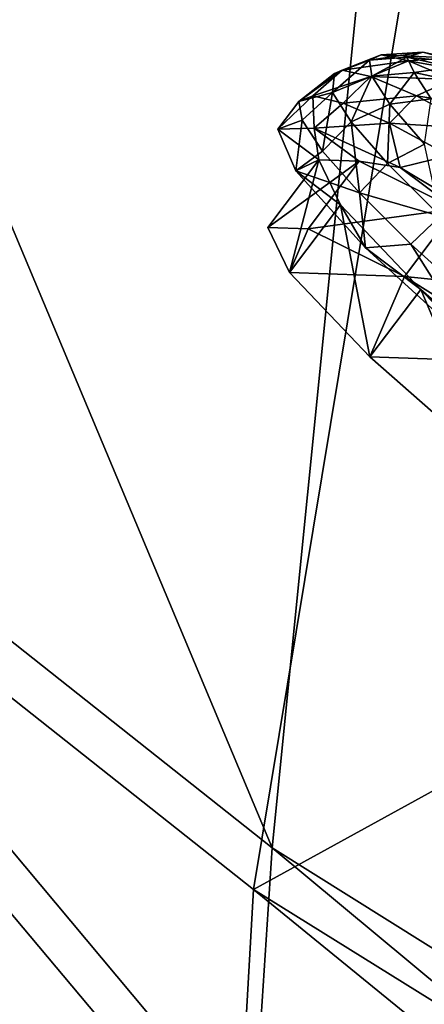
# Model space of a CAD drawing. Header units: metres. Extents: x -1651 to 0, y -1070 to 0.
# Tile 19 of 113: x -1295 to -1271, y -624 to -566. Entities that reach past the tile are written whole.
import ezdxf

# ---------------------------------------------------------------- set-up
doc = ezdxf.new("R2010")
doc.units = ezdxf.units.M

msp = doc.modelspace()

# ---------------------------------------------------------------- linework, layer by layer
at = {"layer": 'None'}
for points in [[(-1325.497803, -578.437561), (-1279.76062, -614.683899), (-1323.121094, -511.181549, -377.175201)], [(-1323.121094, -511.181549, -377.175201), (-1279.76062, -614.683899), (-1273.508301, -552.308533, -377.175201)], [(-1302.379272, -527.437622, -406), (-1270.322021, -553.53772, -406), (-1326.796631, -580.744995, -3)], [(-1219.548218, -587.689636, -389.61441), (-1270.575562, -548.59436, -389.61441), (-1271.439087, -549.677673, -387.314758)], [(-1220.369385, -588.805359, -387.314758), (-1271.439087, -549.677673, -387.314758), (-1272.17041, -550.595215, -384.897552)], [(-1220.369385, -588.805359, -387.314758), (-1219.548218, -587.689636, -389.61441), (-1271.439087, -549.677673, -387.314758)], [(-1221.064941, -589.750366, -384.897552), (-1272.17041, -550.595215, -384.897552), (-1272.764526, -551.340637, -382.385681)], [(-1221.064941, -589.750366, -384.897552), (-1220.369385, -588.805359, -387.314758), (-1272.17041, -550.595215, -384.897552)], [(-1221.629883, -590.518066, -382.385681), (-1272.764526, -551.340637, -382.385681), (-1273.508301, -552.308533, -377.175201)], [(-1221.629883, -590.518066, -382.385681), (-1221.064941, -589.750366, -384.897552), (-1272.764526, -551.340637, -382.385681)], [(-1279.76062, -614.683899), (-1234.132202, -643.253418, -29.974686), (-1273.508301, -552.308533, -377.175201)], [(-1222.351318, -591.498169, -377.175201), (-1221.629883, -590.518066, -382.385681), (-1273.508301, -552.308533, -377.175201)], [(-1273.508301, -552.308533, -377.175201), (-1234.132202, -643.253418, -29.974686), (-1222.351318, -591.498169, -377.175201)], [(-1270.322021, -553.53772, -406), (-1280.859375, -617.126892, -3), (-1326.796631, -580.744995, -3)], [(-1270.322021, -553.53772, -406), (-1226.428955, -587.216003, -406), (-1280.859375, -617.126892, -3)], [(-1447.240845, -662.79187), (-1280.880615, -631.794739), (-1325.497803, -578.437561)], [(-1325.497803, -578.437561), (-1280.880615, -631.794739), (-1279.76062, -614.683899)], [(-1281.825195, -634.340576, -3), (-1443.910889, -662.228821, -3), (-1326.796631, -580.744995, -3)], [(-1326.796631, -580.744995, -3), (-1280.859375, -617.126892, -3), (-1281.825195, -634.340576, -3)], [(-1226.428955, -587.216003, -406), (-1228.070557, -649.966248, -37.69276), (-1280.859375, -617.126892, -3)], [(-1279.76062, -614.683899), (-1280.880615, -631.794739), (-1234.891479, -652.032715, -29.974155)], [(-1234.132202, -643.253418, -29.974686), (-1279.76062, -614.683899), (-1234.891479, -652.032715, -29.974155)], [(-1281.825195, -634.340576, -3), (-1280.859375, -617.126892, -3), (-1234.307373, -655.087952, -34.021328)], [(-1280.859375, -617.126892, -3), (-1228.070557, -649.966248, -37.69276), (-1234.307373, -655.087952, -34.021328)]]:
    msp.add_3dface(points, dxfattribs=at)
at = {"layer": 'None01'}
for points in [[(-1420.450195, -116.977798, -410), (-953.507996, -712.491272, -410), (-1404.711548, -104.637085, -410)], [(-953.507996, -712.491272, -430), (-1420.450195, -116.977798, -430), (-1404.711548, -104.637085, -430)], [(-1404.711548, -104.637085, -410), (-953.507996, -712.491272, -410), (-937.769287, -700.150574, -410)], [(-937.769287, -700.150574, -410), (-937.769287, -700.150574, -430), (-1404.711548, -104.637085, -410)], [(-937.769287, -700.150574, -430), (-1404.711548, -104.637085, -430), (-1404.711548, -104.637085, -410)], [(-953.507996, -712.491272, -430), (-1404.711548, -104.637085, -430), (-937.769287, -700.150574, -430)], [(-953.507996, -712.491272, -410), (-1420.450195, -116.977798, -410), (-953.507996, -712.491272, -430)], [(-1420.450195, -116.977798, -410), (-1420.450195, -116.977798, -430), (-953.507996, -712.491272, -430)]]:
    msp.add_3dface(points, dxfattribs=at)
at = {"layer": 'None012346'}
for points in [[(-1275.644897, -569.03656, -253.04364), (-1276.10437, -569.225769, -247.164169), (-1273.357666, -568.127747, -252.592743)], [(-1276.10437, -569.225769, -247.164169), (-1274.044067, -568.449097, -246.976563), (-1273.357666, -568.127747, -252.592743)], [(-1273.357666, -568.127747, -252.592743), (-1271.751099, -568.475952, -258.369965), (-1275.644897, -569.03656, -253.04364)], [(-1273.357666, -568.127747, -252.592743), (-1274.044067, -568.449097, -246.976563), (-1270.90686, -567.983521, -252.110443)], [(-1274.044067, -568.449097, -246.976563), (-1271.845825, -568.263916, -246.848923), (-1270.90686, -567.983521, -252.110443)], [(-1270.90686, -567.983521, -252.110443), (-1269.398315, -568.310486, -257.535065), (-1273.357666, -568.127747, -252.592743)], [(-1269.398315, -568.310486, -257.535065), (-1271.751099, -568.475952, -258.369965), (-1273.357666, -568.127747, -252.592743)], [(-1270.90686, -567.983521, -252.110443), (-1271.845825, -568.263916, -246.848923), (-1268.638428, -568.571289, -251.66481)], [(-1268.638428, -568.571289, -251.66481), (-1267.243408, -568.873657, -256.681244), (-1270.90686, -567.983521, -252.110443)], [(-1267.243408, -568.873657, -256.681244), (-1269.398315, -568.310486, -257.535065), (-1270.90686, -567.983521, -252.110443)], [(-1274.044067, -568.449097, -246.976563), (-1276.21167, -570.352112, -241.37323), (-1273.901733, -569.390564, -241.39003)], [(-1274.044067, -568.449097, -246.976563), (-1276.10437, -569.225769, -247.164169), (-1276.21167, -570.352112, -241.37323)], [(-1271.751099, -568.475952, -258.369965), (-1273.971191, -569.399292, -259.062042), (-1275.644897, -569.03656, -253.04364)], [(-1271.845825, -568.263916, -246.848923), (-1274.044067, -568.449097, -246.976563), (-1273.901733, -569.390564, -241.39003)], [(-1271.751099, -568.475952, -258.369965), (-1269.180176, -569.578003, -263.966064), (-1273.971191, -569.399292, -259.062042)], [(-1271.845825, -568.263916, -246.848923), (-1273.901733, -569.390564, -241.39003), (-1271.417725, -569.16925, -241.591446)], [(-1269.234375, -568.850281, -246.788193), (-1271.845825, -568.263916, -246.848923), (-1271.417725, -569.16925, -241.591446)], [(-1271.845825, -568.263916, -246.848923), (-1269.234375, -568.850281, -246.788193), (-1268.638428, -568.571289, -251.66481)], [(-1269.398315, -568.310486, -257.535065), (-1266.984253, -569.345276, -262.789642), (-1271.751099, -568.475952, -258.369965)], [(-1266.984253, -569.345276, -262.789642), (-1269.180176, -569.578003, -263.966064), (-1271.751099, -568.475952, -258.369965)], [(-1277.379639, -570.53479, -253.83429), (-1278.194214, -570.874023, -247.451462), (-1275.644897, -569.03656, -253.04364)], [(-1275.644897, -569.03656, -253.04364), (-1278.194214, -570.874023, -247.451462), (-1276.10437, -569.225769, -247.164169)], [(-1276.10437, -569.225769, -247.164169), (-1278.194214, -570.874023, -247.451462), (-1276.21167, -570.352112, -241.37323)], [(-1273.971191, -569.399292, -259.062042), (-1277.379639, -570.53479, -253.83429), (-1275.644897, -569.03656, -253.04364)], [(-1271.417725, -569.16925, -241.591446), (-1273.901733, -569.390564, -241.39003), (-1272.851685, -571.030518, -235.707901)], [(-1271.417725, -569.16925, -241.591446), (-1272.851685, -571.030518, -235.707901), (-1270.431763, -570.709106, -236.256104)], [(-1269.234375, -568.850281, -246.788193), (-1271.417725, -569.16925, -241.591446), (-1269.11084, -569.667847, -241.937332)], [(-1269.11084, -569.667847, -241.937332), (-1271.417725, -569.16925, -241.591446), (-1270.431763, -570.709106, -236.256104)], [(-1275.585571, -570.965149, -260.007996), (-1277.379639, -570.53479, -253.83429), (-1273.971191, -569.399292, -259.062042)], [(-1273.901733, -569.390564, -241.39003), (-1276.21167, -570.352112, -241.37323), (-1275.117798, -572.060547, -235.453888)], [(-1271.292969, -570.547363, -264.891785), (-1275.585571, -570.965149, -260.007996), (-1273.971191, -569.399292, -259.062042)], [(-1273.901733, -569.390564, -241.39003), (-1275.117798, -572.060547, -235.453888), (-1272.851685, -571.030518, -235.707901)], [(-1269.180176, -569.578003, -263.966064), (-1271.292969, -570.547363, -264.891785), (-1273.971191, -569.399292, -259.062042)], [(-1269.180176, -569.578003, -263.966064), (-1265.717285, -571.435852, -269.003571), (-1271.292969, -570.547363, -264.891785)], [(-1276.21167, -570.352112, -241.37323), (-1278.194214, -570.874023, -247.451462), (-1277.997925, -571.969727, -241.104828)], [(-1276.798218, -573.779846, -235.038284), (-1276.21167, -570.352112, -241.37323), (-1277.997925, -571.969727, -241.104828)], [(-1275.117798, -572.060547, -235.453888), (-1276.21167, -570.352112, -241.37323), (-1276.798218, -573.779846, -235.038284)], [(-1277.292725, -572.431091, -258.909546), (-1279.421143, -572.501709, -247.694534), (-1277.379639, -570.53479, -253.83429)], [(-1277.379639, -570.53479, -253.83429), (-1279.421143, -572.501709, -247.694534), (-1278.194214, -570.874023, -247.451462)], [(-1278.194214, -570.874023, -247.451462), (-1279.421143, -572.501709, -247.694534), (-1277.997925, -571.969727, -241.104828)], [(-1275.585571, -570.965149, -260.007996), (-1277.292725, -572.431091, -258.909546), (-1277.379639, -570.53479, -253.83429)], [(-1277.292725, -572.431091, -258.909546), (-1275.585571, -570.965149, -260.007996), (-1272.880737, -572.14856, -265.735352)], [(-1272.880737, -572.14856, -265.735352), (-1275.585571, -570.965149, -260.007996), (-1271.292969, -570.547363, -264.891785)], [(-1272.851685, -571.030518, -235.707901), (-1275.117798, -572.060547, -235.453888), (-1272.997437, -574.503601, -229.795883)], [(-1270.816406, -573.375671, -230.276657), (-1272.851685, -571.030518, -235.707901), (-1272.997437, -574.503601, -229.795883)], [(-1267.685425, -572.482788, -270.139587), (-1272.880737, -572.14856, -265.735352), (-1271.292969, -570.547363, -264.891785)], [(-1270.431763, -570.709106, -236.256104), (-1272.851685, -571.030518, -235.707901), (-1270.816406, -573.375671, -230.276657)], [(-1265.717285, -571.435852, -269.003571), (-1267.685425, -572.482788, -270.139587), (-1271.292969, -570.547363, -264.891785)], [(-1279.421143, -572.501709, -247.694534), (-1278.376587, -574.946716, -236.593079), (-1277.997925, -571.969727, -241.104828)], [(-1278.376587, -574.946716, -236.593079), (-1276.798218, -573.779846, -235.038284), (-1277.997925, -571.969727, -241.104828)], [(-1272.248291, -574.743469, -268.885437), (-1277.292725, -572.431091, -258.909546), (-1272.880737, -572.14856, -265.735352)], [(-1274.641357, -576.234863, -229.48494), (-1275.117798, -572.060547, -235.453888), (-1276.798218, -573.779846, -235.038284)], [(-1272.997437, -574.503601, -229.795883), (-1275.117798, -572.060547, -235.453888), (-1274.641357, -576.234863, -229.48494)], [(-1272.248291, -574.743469, -268.885437), (-1272.880737, -572.14856, -265.735352), (-1269.369263, -574.03949, -270.796234)], [(-1269.369263, -574.03949, -270.796234), (-1272.880737, -572.14856, -265.735352), (-1267.685425, -572.482788, -270.139587)], [(-1277.020142, -574.298462, -247.780472), (-1279.421143, -572.501709, -247.694534), (-1277.292725, -572.431091, -258.909546)], [(-1278.376587, -574.946716, -236.593079), (-1279.421143, -572.501709, -247.694534), (-1277.020142, -574.298462, -247.780472)], [(-1277.020142, -574.298462, -247.780472), (-1277.292725, -572.431091, -258.909546), (-1274.649536, -574.381287, -259.190948)], [(-1277.292725, -572.431091, -258.909546), (-1272.248291, -574.743469, -268.885437), (-1274.649536, -574.381287, -259.190948)], [(-1270.816406, -573.375671, -230.276657), (-1272.997437, -574.503601, -229.795883), (-1269.887939, -577.594971, -224.788513)], [(-1274.641357, -576.234863, -229.48494), (-1276.798218, -573.779846, -235.038284), (-1278.376587, -574.946716, -236.593079)], [(-1277.020142, -574.298462, -247.780472), (-1280.008545, -578.263245, -248.372528), (-1278.739868, -580.90387, -237.0923)], [(-1280.008545, -578.263245, -248.372528), (-1277.020142, -574.298462, -247.780472), (-1274.649536, -574.381287, -259.190948)], [(-1277.637817, -578.346069, -259.78302), (-1280.008545, -578.263245, -248.372528), (-1274.649536, -574.381287, -259.190948)], [(-1275.751587, -576.939087, -236.500229), (-1277.020142, -574.298462, -247.780472), (-1278.739868, -580.90387, -237.0923)], [(-1275.751587, -576.939087, -236.500229), (-1278.376587, -574.946716, -236.593079), (-1277.020142, -574.298462, -247.780472)], [(-1277.637817, -578.346069, -259.78302), (-1274.649536, -574.381287, -259.190948), (-1269.00061, -577.174988, -268.994568)], [(-1274.649536, -574.381287, -259.190948), (-1272.248291, -574.743469, -268.885437), (-1269.00061, -577.174988, -268.994568)], [(-1269.887939, -577.594971, -224.788513), (-1272.997437, -574.503601, -229.795883), (-1274.641357, -576.234863, -229.48494)], [(-1264.89624, -579.159851, -276.418945), (-1272.248291, -574.743469, -268.885437), (-1269.369263, -574.03949, -270.796234)], [(-1274.285278, -579.471252, -226.944183), (-1278.376587, -574.946716, -236.593079), (-1275.751587, -576.939087, -236.500229)], [(-1274.285278, -579.471252, -226.944183), (-1274.641357, -576.234863, -229.48494), (-1278.376587, -574.946716, -236.593079)], [(-1272.248291, -574.743469, -268.885437), (-1264.89624, -579.159851, -276.418945), (-1269.00061, -577.174988, -268.994568)], [(-1274.641357, -576.234863, -229.48494), (-1271.609985, -579.240356, -224.658218), (-1269.887939, -577.594971, -224.788513)], [(-1271.609985, -579.240356, -224.658218), (-1274.641357, -576.234863, -229.48494), (-1274.285278, -579.471252, -226.944183)], [(-1275.751587, -576.939087, -236.500229), (-1278.739868, -580.90387, -237.0923), (-1274.025269, -585.865967, -227.659637)], [(-1271.988892, -581.139771, -269.586609), (-1277.637817, -578.346069, -259.78302), (-1269.00061, -577.174988, -268.994568)], [(-1271.036865, -581.901245, -227.067566), (-1274.285278, -579.471252, -226.944183), (-1275.751587, -576.939087, -236.500229)], [(-1271.036865, -581.901245, -227.067566), (-1275.751587, -576.939087, -236.500229), (-1274.025269, -585.865967, -227.659637)], [(-1271.988892, -581.139771, -269.586609), (-1269.00061, -577.174988, -268.994568), (-1260.93335, -582.254272, -275.698761)], [(-1271.609985, -579.240356, -224.658218), (-1267.820923, -582.680847, -220.743622), (-1269.887939, -577.594971, -224.788513)], [(-1278.739868, -580.90387, -237.0923), (-1280.008545, -578.263245, -248.372528), (-1277.637817, -578.346069, -259.78302)], [(-1271.988892, -581.139771, -269.586609), (-1278.739868, -580.90387, -237.0923), (-1277.637817, -578.346069, -259.78302)], [(-1267.640625, -585.529602, -219.911652), (-1271.609985, -579.240356, -224.658218), (-1274.285278, -579.471252, -226.944183)], [(-1267.640625, -585.529602, -219.911652), (-1274.285278, -579.471252, -226.944183), (-1271.036865, -581.901245, -227.067566)], [(-1267.640625, -585.529602, -219.911652), (-1267.820923, -582.680847, -220.743622), (-1271.609985, -579.240356, -224.658218)], [(-1274.025269, -585.865967, -227.659637), (-1278.739868, -580.90387, -237.0923), (-1271.988892, -581.139771, -269.586609)], [(-1263.921631, -586.219055, -276.290833), (-1274.025269, -585.865967, -227.659637), (-1271.988892, -581.139771, -269.586609)], [(-1263.921631, -586.219055, -276.290833), (-1271.988892, -581.139771, -269.586609), (-1260.93335, -582.254272, -275.698761)], [(-1271.036865, -581.901245, -227.067566), (-1274.025269, -585.865967, -227.659637), (-1266.582153, -592.394165, -221.510574)], [(-1263.593872, -588.429382, -220.918518), (-1267.640625, -585.529602, -219.911652), (-1271.036865, -581.901245, -227.067566)], [(-1263.593872, -588.429382, -220.918518), (-1271.036865, -581.901245, -227.067566), (-1266.582153, -592.394165, -221.510574)], [(-1266.582153, -592.394165, -221.510574), (-1274.025269, -585.865967, -227.659637), (-1263.921631, -586.219055, -276.290833)]]:
    msp.add_3dface(points, dxfattribs=at)

doc.saveas('drawing.dxf')
